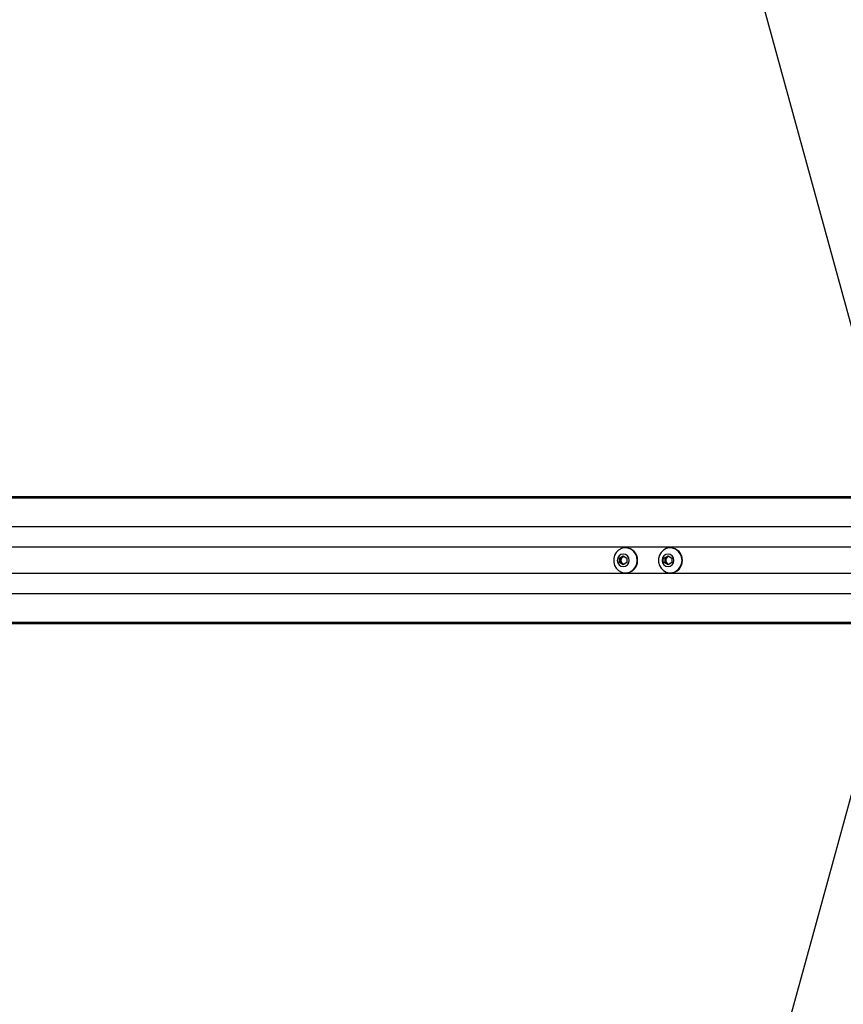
# Model space of a CAD drawing. Header units: millimetres. Extents: x 20 to 26059, y 28 to 17777.
# Tile 42 of 72: x 8177 to 8799, y 12930 to 13672. Entities that reach past the tile are written whole.
import ezdxf

# ---------------------------------------------------------------- set-up
doc = ezdxf.new("R2010")
doc.units = ezdxf.units.MM
doc.header["$LTSCALE"] = 2
doc.layers.add('COMPONENT_GEOMETRY', color=7, linetype='Continuous')
doc.styles.add('SLDTEXTSTYLE0', font='TXT', dxfattribs={"width": 0.75})
doc.dimstyles.new('SLDDIMSTYLE0', dxfattribs={"dimtxt": 150, "dimasz": 6.604, "dimexe": 0, "dimexo": 0.0625, "dimgap": 37.5, "dimtad": 0, "dimtih": 1, "dimtoh": 1, "dimdec": 0, "dimrnd": 1e-09, "dimzin": 12, "dimdsep": 46, "dimtxsty": 'SLDTEXTSTYLE0', "dimsah": 1, "dimcen": 0.09, "dimadec": 0, "dimazin": 3, "dimtfac": 1, "dimtdec": 0, "dimtofl": 0, "dimtmove": 0, "dimatfit": 3, "dimfxl": 1, "dimfrac": 2, "dimtolj": 1, "dimtzin": 12, "dimarcsym": 0})

# ---------------------------------------------------------------- blocks, each defined once
blk = doc.blocks.new('_D')
at = {"layer": 'COMPONENT_GEOMETRY', "color": 7}
for p, q in [((8742.94, 17777.25), (8697.24, 17777.25)), ((8697.24, 17777.25), (8697.24, 17539.12)), ((9453.98, 17777.25), (9499.68, 17777.25)), ((9499.68, 17777.25), (9499.68, 17539.12)), ((2197.17, 13286.24), (2197.17, 17567.56)), ((15999.75, 13309.49), (15999.75, 17567.56)), ((2197.17, 17561.21), (8621.17, 17561.21)), ((15999.75, 17561.21), (9575.75, 17561.21)), ((8697.24, 17539.12), (8742.94, 17539.12)), ((9499.68, 17539.12), (9453.98, 17539.12))]:
    blk.add_line(p, q, dxfattribs=at)
for points in [[(2197.17, 17561.21), (2203.77, 17560.19), (2203.77, 17562.22)], [(15999.75, 17561.21), (15993.15, 17562.22), (15993.15, 17560.19)]]:
    blk.add_solid(points, dxfattribs=at)
at = {"layer": 'COMPONENT_GEOMETRY', "color": 7, "char_height": 150, "attachment_point": 1, "style": 'SLDTEXTSTYLE0'}
for s, insert in [('22\'7.70"', (8742.94, 17732.48)), ('6901mm', (8689.29, 17508.06))]:
    blk.add_mtext(s, dxfattribs=dict(at, insert=insert))

msp = doc.modelspace()

# ---------------------------------------------------------------- linework, layer by layer
at = {"color": 8, "linetype": 'Continuous', "lineweight": 25}
for p, q in [((8895.82, 13311.33), (7372.46, 13311.33)), ((8895.1, 13289.73), (7373.21, 13289.73)), ((8822.5, 13274.28), (7787.95, 13274.28)), ((8822.5, 13254.58), (7787.95, 13254.58)), ((8895.1, 13239.13), (7373.21, 13239.13)), ((8895.82, 13217.53), (7372.46, 13217.53))]:
    msp.add_line(p, q, dxfattribs=at)
at = {"color": 7, "linetype": 'Continuous', "lineweight": 25}
for p, q in [((8899.34, 13312.04), (7646.9, 13312.04)), ((8478.86, 13312.43), (7668.86, 13312.43)), ((8491.55, 13312.43), (8478.86, 13312.43)), ((8501.4, 13312.43), (8491.55, 13312.43)), ((8509.31, 13312.43), (8501.4, 13312.43)), ((8903.19, 13312.43), (8509.31, 13312.43)), ((8634.52, 13273.93), (8634.26, 13273.93)), ((8668.31, 13273.93), (8668.05, 13273.93)), ((8629.81, 13266.16), (8632.63, 13267.9)), ((8629.81, 13262.7), (8629.81, 13266.16)), ((8630.89, 13266.16), (8629.81, 13266.16)), ((8632.63, 13260.97), (8629.81, 13262.7)), ((8630.89, 13262.7), (8629.81, 13262.7)), ((8630.89, 13266.16), (8632.29, 13267.03)), ((8630.89, 13264.43), (8630.89, 13266.16)), ((8630.89, 13262.7), (8630.89, 13264.43)), ((8632.29, 13261.83), (8630.89, 13262.7)), ((8632.29, 13267.03), (8633.16, 13267.56)), ((8633.16, 13261.3), (8632.29, 13261.83)), ((8632.63, 13267.9), (8635.44, 13266.16)), ((8635.44, 13262.7), (8632.63, 13260.97)), ((8635.44, 13266.16), (8635.44, 13262.7)), ((8663.6, 13266.16), (8666.41, 13267.9)), ((8663.6, 13262.7), (8663.6, 13266.16)), ((8664.67, 13266.16), (8663.6, 13266.16)), ((8666.41, 13260.97), (8663.6, 13262.7)), ((8664.67, 13262.7), (8663.6, 13262.7)), ((8664.67, 13266.16), (8666.08, 13267.03)), ((8664.67, 13264.43), (8664.67, 13266.16)), ((8664.67, 13262.7), (8664.67, 13264.43)), ((8666.08, 13261.83), (8664.67, 13262.7)), ((8666.08, 13267.03), (8666.95, 13267.56)), ((8666.95, 13261.3), (8666.08, 13261.83)), ((8666.41, 13267.9), (8669.23, 13266.16)), ((8669.23, 13262.7), (8666.41, 13260.97)), ((8669.23, 13266.16), (8669.23, 13262.7)), ((8634.26, 13254.93), (8634.52, 13254.93)), ((8668.05, 13254.93), (8668.31, 13254.93)), ((8899.34, 13216.82), (7646.9, 13216.82)), ((8903.19, 13216.43), (7668.86, 13216.43))]:
    msp.add_line(p, q, dxfattribs=at)
at = {"color": 7, "linetype": 'Continuous', "lineweight": 25, "flags": 128}
for points in [[(8833.91, 13334.93), (8811.05, 13418.2), (8724.82, 13732.37), (8638.59, 14046.53), (8573.47, 14283.77), (8508.35, 14521), (8422.12, 14835.17), (8335.89, 15149.33), (8177.35, 15726.94)], [(8643.18, 13264.43), (8642.85, 13267), (8641.88, 13269.37), (8640.35, 13271.38), (8638.36, 13272.87), (8636.08, 13273.73), (8633.65, 13273.91), (8631.28, 13273.38), (8629.12, 13272.19), (8627.34, 13270.43), (8626.08, 13268.22), (8625.43, 13265.73), (8625.43, 13263.14), (8626.08, 13260.65), (8627.34, 13258.44), (8629.12, 13256.67), (8631.28, 13255.48), (8633.65, 13254.95), (8636.08, 13255.13), (8638.36, 13256), (8640.35, 13257.49), (8641.88, 13259.5), (8642.85, 13261.87), (8643.18, 13264.43)], [(8637.08, 13264.43), (8636.74, 13266.25), (8635.78, 13267.79), (8634.33, 13268.82), (8632.63, 13269.18), (8630.92, 13268.82), (8629.47, 13267.79), (8628.51, 13266.25), (8628.17, 13264.43), (8628.51, 13262.61), (8629.47, 13261.07), (8630.92, 13260.04), (8632.63, 13259.68), (8634.33, 13260.04), (8635.78, 13261.07), (8636.74, 13262.61), (8637.08, 13264.43)], [(8676.97, 13264.43), (8676.63, 13267), (8675.67, 13269.37), (8674.13, 13271.38), (8672.15, 13272.87), (8669.86, 13273.73), (8667.44, 13273.91), (8665.06, 13273.38), (8662.91, 13272.19), (8661.13, 13270.43), (8659.87, 13268.22), (8659.22, 13265.73), (8659.22, 13263.14), (8659.87, 13260.65), (8661.13, 13258.44), (8662.91, 13256.67), (8665.06, 13255.48), (8667.44, 13254.95), (8669.86, 13255.13), (8672.15, 13256), (8674.13, 13257.49), (8675.67, 13259.5), (8676.63, 13261.87), (8676.97, 13264.43)], [(8670.87, 13264.43), (8670.53, 13266.25), (8669.57, 13267.79), (8668.12, 13268.82), (8666.41, 13269.18), (8664.71, 13268.82), (8663.26, 13267.79), (8662.29, 13266.25), (8661.95, 13264.43), (8662.29, 13262.61), (8663.26, 13261.07), (8664.71, 13260.04), (8666.41, 13259.68), (8668.12, 13260.04), (8669.57, 13261.07), (8670.53, 13262.61), (8670.87, 13264.43)], [(8177.35, 10801.92), (8260.81, 11105.99), (8347.06, 11420.22), (8433.31, 11734.45), (8519.56, 12048.68), (8648.94, 12520.03), (8713.62, 12755.7), (8778.31, 12991.38), (8833.91, 13193.93)]]:
    msp.add_lwpolyline(points, dxfattribs=at)
at = {"color": 7, "linetype": 'Continuous', "lineweight": 25}
for centre, radius, start, end in [((8634.24, 13264.73), 9.21, 358.16275, 88.20603), ((8668.02, 13264.73), 9.21, 358.16275, 88.20603), ((8633.93, 13264.47), 3.04, 122.4603, 180.63565), ((8633.93, 13264.4), 3.04, 179.36435, 237.5397), ((8633.71, 13264.74), 2.69, 96.48167, 121.73419), ((8633.71, 13264.12), 2.69, 238.26581, 263.51833), ((8634.24, 13264.14), 9.21, 271.79397, 1.83725), ((8667.71, 13264.47), 3.04, 122.4603, 180.63565), ((8667.71, 13264.4), 3.04, 179.36435, 237.5397), ((8667.5, 13264.74), 2.69, 96.48167, 121.73419), ((8667.5, 13264.12), 2.69, 238.26581, 263.51833), ((8668.02, 13264.14), 9.21, 271.79397, 1.83725)]:
    msp.add_arc(centre, radius, start, end, dxfattribs=at)
for points, knots in [([(8478.86, 13312.43), (8478.8, 13312.43), (8478.7, 13312.43), (8478.62, 13312.43), (8478.6, 13312.43), (8478.59, 13312.43), (8478.58, 13312.43), (8478.55, 13312.43), (8478.43, 13312.43), (8478.17, 13312.41), (8478.29, 13312.35), (8479.5, 13312.25), (8481.79, 13312.17), (8485.76, 13312.13), (8491.2, 13312.2), (8496.88, 13312.26), (8502.02, 13312.27), (8505.9, 13312.22), (8509.23, 13312.16), (8511.03, 13312.09), (8511.93, 13312.06)], [0, 0, 0, 0, 0.01221, 0.018314, 0.018695, 0.018791, 0.019172, 0.020698, 0.026802, 0.051257, 0.120512, 0.189679, 0.258228, 0.342281, 0.479756, 0.617657, 0.723825, 0.834038, 0.916614, 1, 1, 1, 1]), ([(8480.94, 13312.42), (8480.89, 13312.42), (8480.81, 13312.42), (8480.74, 13312.41), (8480.73, 13312.41), (8480.88, 13312.4), (8481.24, 13312.39), (8481.71, 13312.39), (8482.11, 13312.39), (8482.35, 13312.39), (8482.55, 13312.39), (8482.64, 13312.39), (8482.68, 13312.4)], [0, 0, 0, 0, 0.054059, 0.108137, 0.181491, 0.30198, 0.518466, 0.748826, 0.824559, 0.900878, 0.955237, 1, 1, 1, 1]), ([(8482.68, 13312.4), (8482.72, 13312.4), (8482.81, 13312.4), (8482.88, 13312.4), (8482.88, 13312.41), (8482.74, 13312.41), (8482.36, 13312.42), (8481.9, 13312.42), (8481.49, 13312.42), (8481.26, 13312.42), (8481.06, 13312.42), (8480.97, 13312.42), (8480.94, 13312.42)], [0, 0, 0, 0, 0.05441, 0.108832, 0.182981, 0.30482, 0.522556, 0.753613, 0.828747, 0.904475, 0.959027, 1, 1, 1, 1]), ([(8501.4, 13312.43), (8499.33, 13312.43), (8495.82, 13312.43), (8492.8, 13312.43), (8491.55, 13312.43)], [0, 0, 0, 0, 0.588819, 1, 1, 1, 1]), ([(8494.19, 13312.35), (8496.68, 13312.37), (8501.71, 13312.4), (8506.76, 13312.42), (8509.31, 13312.43)], [0, 0, 0, 0, 0.4938, 1, 1, 1, 1]), ([(8511.93, 13312.06), (8510.37, 13312.13), (8507.26, 13312.28), (8502.37, 13312.34), (8498.52, 13312.35), (8496.4, 13312.35), (8495.15, 13312.35), (8494.51, 13312.35), (8494.19, 13312.35)], [0, 0, 0, 0, 0.325668, 0.650323, 0.822897, 0.911046, 0.955442, 1, 1, 1, 1])]:
    msp.add_open_spline(points, degree=3, knots=knots, dxfattribs=at)

# ---------------------------------------------------------------- dimensions: what is measured, and where the dimension line sits
at = {"layer": 'COMPONENT_GEOMETRY', "color": 7}
dim = msp.add_linear_dim(base=(2197.17, 17561.21), p1=(15999.75, 13306.95), p2=(2197.17, 13283.7), dimstyle='SLDDIMSTYLE0', dxfattribs=at)
dim.commit()
dim.dimension.update_dxf_attribs({"geometry": '_D', "text_midpoint": (9098.46, 17561.21), "dimtype": 160})

doc.saveas('drawing.dxf')
